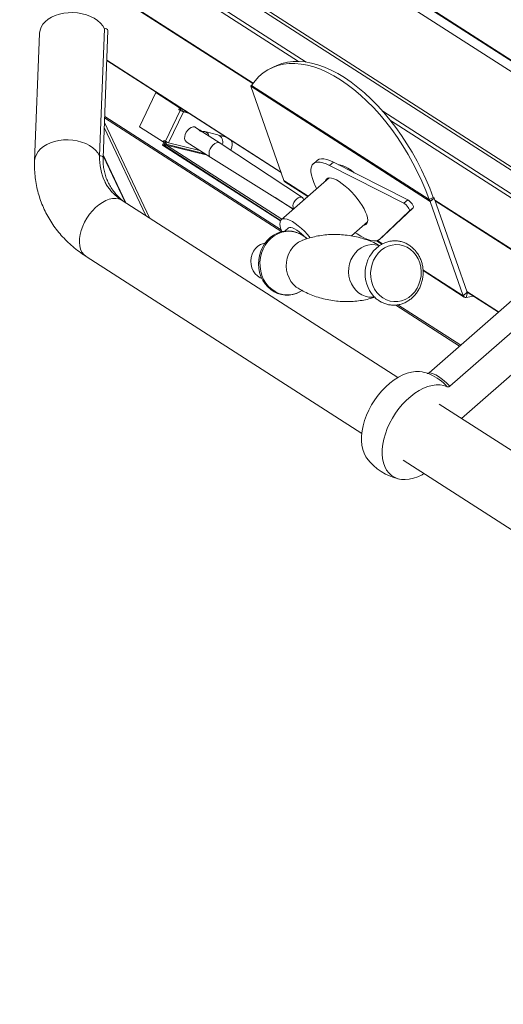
# Model space of a CAD drawing. Header units: millimetres. Extents: x 24 to 2406, y -1931 to 388.
# Tile 5 of 21: x 766 to 1031, y -1228 to -689. Entities that reach past the tile are written whole.
import ezdxf

# ---------------------------------------------------------------- set-up
doc = ezdxf.new("R2010")
doc.units = ezdxf.units.MM

msp = doc.modelspace()

# ---------------------------------------------------------------- linework, layer by layer
at = {"color": 7, "linetype": 'Continuous', "lineweight": 15}
for p, q in [((1829.68, -1227.97), (767.07, -544.55)), ((778.35, -545.89), (1052.85, -722.43)), ((875.07, -667.92), (1188.29, -869.37)), ((875.07, -667.92), (1188.29, -869.37)), ((812.62, -693.43), (809.97, -763.14)), ((811.88, -764.17), (814.52, -694.47)), ((777.03, -696.16), (774.39, -765.87)), ((813.9, -710.91), (909.3, -772.28)), ((905.33, -714.28), (903.1, -715.44)), ((893.28, -724.34), (892.7, -724.77)), ((892.78, -725.02), (990.97, -788.18)), ((910.81, -776.57), (892.78, -725.02)), ((893.12, -724.53), (990.38, -787.08)), ((840.74, -728.44), (831.77, -747.13)), ((840.74, -728.44), (853.76, -736.81)), ((840.74, -728.44), (841.35, -728.59)), ((841.35, -728.59), (854.37, -736.97)), ((854.07, -738.18), (845.96, -755.09)), ((855.86, -738.99), (847.75, -755.9)), ((853.76, -736.81), (853.34, -737.7)), ((854.07, -738.18), (853.34, -737.7)), ((853.94, -737.86), (853.34, -737.7)), ((853.76, -736.81), (854.37, -736.97)), ((854.37, -736.97), (853.94, -737.86)), ((854.68, -738.33), (853.94, -737.86)), ((854.68, -738.33), (854.07, -738.18)), ((854.18, -736.82), (854.17, -736.84)), ((854.7, -737.16), (854.26, -738.06)), ((854.37, -738.13), (854.81, -737.23)), ((855.05, -738.52), (855.48, -737.66)), ((855.19, -738.56), (855.86, -738.99)), ((855.19, -738.56), (857.96, -739.26)), ((855.86, -738.99), (858.63, -739.69)), ((835.25, -795.87), (812.51, -747.52)), ((837.24, -797.15), (812.61, -744.79)), ((844.8, -755.51), (831.77, -747.13)), ((875.87, -756.1), (862.51, -747.5)), ((874.67, -751.59), (867.46, -749.79)), ((845.23, -754.62), (844.8, -755.51)), ((846.07, -755.15), (845.02, -757.32)), ((845.23, -754.62), (845.96, -755.09)), ((845.75, -754.95), (845.41, -755.66)), ((878.98, -752.77), (875.38, -751.87)), ((877.11, -751.57), (876.8, -752.23)), ((845.17, -755.6), (844.42, -757.17)), ((844.42, -757.17), (908.95, -798.67)), ((845.02, -757.32), (844.42, -757.17)), ((844.8, -755.51), (845.41, -755.66)), ((845.02, -757.32), (909.05, -798.5)), ((845.79, -756.26), (846.27, -755.27)), ((846.46, -756.69), (845.79, -756.26)), ((846.46, -756.69), (846.97, -755.62)), ((864.83, -760.18), (847.75, -755.9)), ((857.42, -755.41), (870.78, -764)), ((920.92, -785.92), (875.89, -756.11)), ((881.97, -759.47), (881.7, -759.96)), ((811.91, -763.16), (823.86, -788.54)), ((870.8, -764.01), (916.04, -792.28)), ((929.07, -765.6), (926.95, -767.46)), ((935.78, -768.38), (937.9, -766.52)), ((976.49, -789.04), (935.78, -768.38)), ((978.61, -787.18), (937.9, -766.52)), ((935.55, -775.21), (909.4, -798.09)), ((911.37, -777.32), (923.92, -785.39)), ((973.17, -884.57), (822.37, -787.59)), ((905.96, -785.98), (915.92, -792.38)), ((976.49, -789.04), (978.61, -787.18)), ((992.61, -785.93), (990.38, -787.08)), ((993.08, -786.29), (990.9, -787.92)), ((993.09, -786.32), (990.97, -788.18)), ((993.09, -786.32), (1011.12, -837.86)), ((965.37, -806.92), (981.61, -791.59)), ((979.48, -793.44), (981.61, -791.59)), ((990.97, -788.18), (1009, -839.72)), ((963.25, -808.78), (979.48, -793.44)), ((913.35, -802.61), (911.38, -804.33)), ((947.82, -807), (956.62, -799.3)), ((963.16, -808.86), (965.28, -807)), ((963.25, -808.78), (965.37, -806.92)), ((965.28, -807), (965.37, -806.92)), ((961.6, -809.63), (964.49, -811.49)), ((802.63, -818.29), (953.42, -915.27)), ((986.99, -825.95), (1009.56, -840.47)), ((1009, -839.72), (1011.12, -837.86)), ((1010.62, -840.66), (1011.31, -837.97)), ((1010.62, -840.66), (1014.62, -840.01)), ((1011.07, -837.73), (1028.22, -848.75)), ((1011.31, -837.97), (1011.42, -837.95)), ((990.27, -881.94), (1035.6, -842.3)), ((1046.95, -849.6), (1001.63, -889.25)), ((1007.98, -906.96), (1053.19, -867.42)), ((1316.71, -1105.52), (995.89, -899.19)), ((976.15, -929.89), (1296.96, -1136.22))]:
    msp.add_line(p, q, dxfattribs=at)
at = {"color": 8, "linetype": 'Continuous', "lineweight": 15}
for p, q in [((778.35, -545.44), (1052.56, -721.8)), ((893.96, -723.35), (766.22, -641.19)), ((893.81, -723.55), (766.27, -641.52)), ((918.8, -711.37), (842.6, -662.37)), ((923.07, -711.77), (851.65, -665.84)), ((1169.33, -855.35), (877.27, -667.52)), ((909.23, -772.07), (813.9, -710.76)), ((1170.13, -870.67), (964.9, -738.67)), ((909.65, -804.66), (812.71, -742.31)), ((909.36, -803.6), (812.74, -741.46)), ((1168.27, -871.82), (969.16, -743.77)), ((867.65, -761.99), (846.46, -756.69)), ((846.56, -757.22), (909.7, -797.83)), ((868.93, -762.81), (846.56, -757.22)), ((824.34, -788.86), (811.94, -762.49)), ((924.18, -785.17), (910.81, -776.57)), ((1180.46, -907.61), (993.45, -787.33)), ((1180.41, -907.87), (993.58, -787.71)), ((964.84, -811.32), (962.02, -809.51)), ((1009, -839.72), (986.96, -825.55)), ((1028.32, -848.66), (1011, -837.52)), ((1011.31, -837.97), (1011.12, -837.85)), ((1007.03, -867.29), (972.11, -844.83)), ((1007.6, -866.78), (973.26, -844.7))]:
    msp.add_line(p, q, dxfattribs=at)
at = {"color": 7, "linetype": 'Continuous', "lineweight": 15, "flags": 128}
for points in [[(777.03, -696.16), (777.04, -695.91), (777.34, -694.23), (777.98, -692.6), (778.95, -691.05), (780.24, -689.61), (781.81, -688.31), (783.65, -687.18), (785.71, -686.23), (787.96, -685.49), (790.35, -684.97), (792.83, -684.67), (795.36, -684.62), (797.89, -684.8), (800.36, -685.21), (802.74, -685.85), (804.98, -686.69), (807.02, -687.74), (808.84, -688.96), (810.4, -690.34), (811.67, -691.84), (812.62, -693.43)], [(812.62, -693.43), (813.22, -693.42), (813.78, -693.56), (814.23, -693.84), (814.48, -694.21), (814.52, -694.47)], [(905.33, -714.28), (906.95, -713.52), (909.78, -712.49), (912.77, -711.79), (915.89, -711.42), (919.13, -711.39), (922.48, -711.68), (925.92, -712.31), (929.44, -713.27), (933.02, -714.55), (936.65, -716.15), (940.31, -718.06), (943.98, -720.27), (947.66, -722.78), (951.31, -725.58), (954.94, -728.64), (958.52, -731.97), (962.04, -735.54), (965.48, -739.34), (968.83, -743.35), (972.07, -747.55), (975.19, -751.94), (978.18, -756.48), (981.02, -761.16), (983.7, -765.96), (986.21, -770.86), (988.54, -775.83), (990.67, -780.86), (992.61, -785.93)], [(893.12, -724.53), (895.05, -721.96), (897.19, -719.68), (899.52, -717.7), (902.03, -716.03), (904.71, -714.68), (907.55, -713.65), (910.54, -712.95), (913.66, -712.58), (916.9, -712.54), (920.25, -712.84), (923.69, -713.47), (927.21, -714.42), (930.79, -715.7), (934.41, -717.3), (938.07, -719.21), (941.75, -721.43), (945.42, -723.94), (949.08, -726.74), (952.71, -729.8), (956.29, -733.13), (959.81, -736.7), (963.25, -740.49), (966.6, -744.5), (969.84, -748.71), (972.96, -753.09), (975.94, -757.63), (978.78, -762.31), (981.46, -767.11), (983.98, -772.01), (986.3, -776.99), (988.44, -782.02), (990.38, -787.08)], [(862.51, -747.5), (862.01, -747.28), (861.12, -747.24), (860.14, -747.54), (859.14, -748.16), (858.2, -749.05), (857.42, -750.15), (856.84, -751.35), (856.52, -752.56), (856.49, -753.68), (856.74, -754.61), (857.26, -755.29), (857.42, -755.41)], [(937.9, -766.52), (936.03, -765.67), (934.3, -765.08), (932.74, -764.76), (931.36, -764.72), (930.19, -764.96), (929.23, -765.48), (929.07, -765.6)], [(935.78, -768.38), (933.91, -767.52), (932.18, -766.94), (930.62, -766.62), (929.24, -766.58), (928.06, -766.82), (927.11, -767.33), (926.38, -768.11), (925.89, -769.15), (925.65, -770.43), (925.66, -771.95), (925.92, -773.66), (926.43, -775.57), (927.17, -777.64), (928.15, -779.84), (928.79, -781.13)], [(940.8, -767.99), (941.35, -768.05), (942.7, -768.39), (944.21, -769.01), (945.85, -769.88), (947.58, -770.99), (949.37, -772.33), (949.42, -772.36)], [(954.56, -801.11), (954.87, -801.06), (955.68, -800.76), (956.27, -800.18), (956.61, -799.34), (956.71, -798.27), (956.56, -796.99), (956.17, -795.51), (955.53, -793.88), (954.68, -792.12), (953.62, -790.29), (952.38, -788.4), (950.98, -786.51), (949.45, -784.66), (947.83, -782.88), (946.16, -781.21), (944.45, -779.69), (942.77, -778.36), (941.13, -777.23), (939.57, -776.33), (938.13, -775.69), (936.84, -775.31), (935.72, -775.2), (934.81, -775.38), (934.11, -775.82), (933.64, -776.53), (933.49, -777.02)], [(921.69, -787.34), (921.69, -787.29), (921.44, -786.49), (920.95, -785.94), (920.26, -785.68), (919.44, -785.74), (918.56, -786.11), (917.7, -786.76), (916.93, -787.64), (916.32, -788.66)], [(981.61, -791.59), (981.74, -791.27), (981.68, -790.78), (981.43, -790.16), (981.01, -789.47), (980.47, -788.76), (979.85, -788.1), (979.21, -787.56), (978.61, -787.18)], [(979.48, -793.44), (979.62, -793.13), (979.55, -792.64), (979.3, -792.02), (978.89, -791.32), (978.35, -790.62), (977.73, -789.96), (977.09, -789.42), (976.49, -789.04)], [(925.23, -807.98), (923.72, -806.2), (922.09, -804.46), (920.41, -802.86), (918.72, -801.41), (917.06, -800.16), (915.46, -799.13), (913.96, -798.35), (912.6, -797.83), (911.4, -797.59), (910.39, -797.63), (909.59, -797.94), (909.03, -798.53), (908.7, -799.38), (908.63, -800.47), (908.81, -801.77), (909.24, -803.26), (909.78, -804.62)], [(921.69, -807.01), (920.61, -805.94), (919.27, -804.76), (917.95, -803.77), (916.7, -803.02), (915.57, -802.52), (914.6, -802.3), (913.82, -802.35), (913.35, -802.61)], [(923.42, -808.54), (922.98, -808.11), (921.26, -806.75), (919.38, -805.66), (917.39, -804.87), (915.31, -804.38), (913.2, -804.21), (911.08, -804.35), (908.99, -804.81), (906.97, -805.56), (905.06, -806.61), (903.28, -807.93), (901.67, -809.5), (900.26, -811.3), (899.07, -813.28), (898.13, -815.42), (897.45, -817.67), (897.05, -820.01), (896.93, -822.37), (897.09, -824.73), (897.54, -827.04), (898.27, -829.25), (899.25, -831.34), (900.49, -833.25), (901.95, -834.95), (903.61, -836.42), (905.43, -837.61), (907.38, -838.53), (909.43, -839.13), (911.53, -839.43), (913.66, -839.41), (915.76, -839.08), (917.81, -838.44), (919.77, -837.51), (920.83, -836.8), (920.83, -836.8)], [(949.86, -805.21), (950.89, -805.92), (952.95, -807.2), (954.91, -808.23), (956.74, -809), (958.42, -809.51), (959.93, -809.74), (961.25, -809.7), (962.36, -809.37), (963.25, -808.78)], [(900.5, -810.88), (899.72, -811.06), (898.11, -811.68), (896.64, -812.63), (895.34, -813.88), (894.27, -815.37), (893.47, -817.06), (892.96, -818.89), (892.77, -820.78), (892.89, -822.67), (893.33, -824.49), (894.08, -826.18), (895.09, -827.67), (896.34, -828.91), (897.78, -829.86), (898.73, -830.27)], [(981.74, -815.89), (980.1, -814.41), (978.28, -813.23), (976.31, -812.39), (974.24, -811.89), (972.13, -811.76), (970.01, -811.99), (967.95, -812.59), (965.98, -813.53), (964.15, -814.8), (962.51, -816.36), (961.1, -818.18), (959.94, -820.22), (959.07, -822.42), (958.51, -824.74), (958.26, -827.12), (958.34, -829.51), (958.74, -831.85), (959.46, -834.08), (960.47, -836.16), (961.75, -838.03), (963.28, -839.65), (965.02, -840.98), (966.92, -842), (968.94, -842.67), (971.04, -842.99), (973.16, -842.93), (975.25, -842.52), (977.28, -841.75), (979.18, -840.64), (980.92, -839.22), (982.45, -837.53), (983.74, -835.59), (984.75, -833.47), (985.47, -831.2), (985.88, -828.84), (985.96, -826.45), (985.72, -824.08), (985.16, -821.79), (984.3, -819.62), (983.15, -817.64), (981.74, -815.89)], [(986.5, -881.52), (984.99, -881.3), (982.84, -881.28), (980.6, -881.59), (978.28, -882.2), (975.92, -883.13), (973.55, -884.35), (971.18, -885.86), (968.86, -887.63), (966.61, -889.64), (964.46, -891.86), (962.44, -894.28), (960.57, -896.86), (958.87, -899.56), (957.36, -902.36), (956.07, -905.22), (955.01, -908.1), (954.19, -910.97), (953.62, -913.8), (953.31, -916.55), (953.27, -919.18), (953.48, -921.66), (953.96, -923.97), (954.7, -926.07), (955.68, -927.93), (956.18, -928.67)], [(990.27, -881.94), (991.35, -882.1), (992.58, -882.5), (993.93, -883.13), (995.39, -883.99), (996.91, -885.05), (998.48, -886.3), (1000.07, -887.71), (1001.63, -889.25)], [(987.51, -937.2), (986.46, -937.79), (984.09, -938.93), (981.73, -939.77), (979.44, -940.3), (977.22, -940.51), (975.11, -940.4), (973.13, -939.98), (971.32, -939.23), (969.68, -938.19), (968.25, -936.85), (967.03, -935.24), (966.05, -933.37), (965.32, -931.27), (964.84, -928.96), (964.62, -926.48), (964.67, -923.85), (964.98, -921.1), (965.54, -918.28), (966.36, -915.4), (967.43, -912.52), (968.72, -909.66), (970.22, -906.86), (971.92, -904.16), (973.8, -901.58), (975.82, -899.17), (977.97, -896.94), (980.22, -894.93), (982.54, -893.16), (984.9, -891.66), (987.28, -890.43), (989.64, -889.51), (991.96, -888.89), (994.2, -888.59), (996.34, -888.61), (998.36, -888.94), (1000.22, -889.6), (1000.22, -889.6)]]:
    msp.add_lwpolyline(points, dxfattribs=at)
at = {"color": 8, "linetype": 'Continuous', "lineweight": 15, "flags": 128}
for points in [[(865.66, -749.72), (865.69, -749.7), (865.64, -749.64), (865.54, -749.57), (865.39, -749.48), (865.21, -749.39), (865.04, -749.32), (864.9, -749.28), (864.81, -749.26), (864.78, -749.28), (864.83, -749.34), (864.93, -749.41), (864.93, -749.41)], [(864.93, -749.41), (865.08, -749.5), (865.25, -749.58)], [(774.39, -765.88), (774.4, -765.61), (774.69, -763.93), (775.33, -762.3), (776.3, -760.75), (777.59, -759.31), (779.17, -758.01), (781.01, -756.88), (783.07, -755.93), (785.31, -755.19), (787.7, -754.67), (790.18, -754.38), (792.71, -754.32), (795.24, -754.5), (797.72, -754.91), (800.1, -755.55), (802.33, -756.4), (804.38, -757.44), (806.2, -758.67), (807.76, -760.04), (809.02, -761.54), (809.97, -763.14)], [(870.46, -759.33), (870.01, -760.54), (869.83, -761.71), (869.93, -762.74), (870.31, -763.56), (870.8, -764.01)], [(875.89, -756.11), (875.72, -756.01), (874.9, -755.81), (873.96, -755.95), (872.96, -756.42), (872, -757.19), (871.14, -758.18), (870.46, -759.33)], [(809.97, -763.14), (810.57, -763.12), (811.14, -763.26), (811.58, -763.54), (811.84, -763.91), (811.88, -764.17)], [(802.63, -818.29), (802.39, -818.13), (801.23, -817.1), (800.29, -815.79), (799.58, -814.24), (799.13, -812.47), (798.93, -810.51), (798.99, -808.41), (799.32, -806.2), (799.89, -803.93), (800.72, -801.64), (801.77, -799.37), (803.02, -797.18), (804.46, -795.09), (806.06, -793.16), (807.78, -791.42), (809.59, -789.89), (811.45, -788.62), (813.34, -787.63), (815.21, -786.93), (817.03, -786.54), (818.76, -786.47), (820.37, -786.72), (821.83, -787.28), (822.37, -787.59)], [(923.36, -808.49), (922.22, -807.5), (920.35, -806.25), (918.32, -805.3), (916.2, -804.7), (914.01, -804.45), (911.8, -804.55), (909.62, -805), (907.52, -805.8), (905.53, -806.92), (903.7, -808.35), (902.05, -810.06), (900.64, -812), (899.48, -814.15), (898.6, -816.45), (898.02, -818.86), (897.74, -821.34), (897.78, -823.82), (898.14, -826.27), (898.79, -828.62), (899.75, -830.84), (900.97, -832.88), (902.45, -834.69), (904.14, -836.24), (906.02, -837.5), (908.04, -838.44), (910.17, -839.04), (912.36, -839.3), (914.56, -839.2), (916.74, -838.74), (918.84, -837.94), (920.83, -836.82), (920.93, -836.75)], [(921.11, -809.31), (920.75, -809.45), (918.91, -810.4), (917.22, -811.66), (915.71, -813.2), (914.44, -814.97), (913.42, -816.95), (912.69, -819.08), (912.25, -821.3), (912.13, -823.56), (912.32, -825.8), (912.83, -827.98), (913.63, -830.03), (914.71, -831.91), (916.04, -833.57), (917.59, -834.97), (918.64, -835.69)], [(962.99, -812.34), (962.78, -812.28), (960.82, -811.84), (958.82, -811.75), (956.82, -812.02), (954.88, -812.64), (953.04, -813.59), (951.35, -814.85), (949.84, -816.39), (948.57, -818.17), (947.55, -820.14), (946.82, -822.27), (946.38, -824.49), (946.26, -826.75), (946.46, -829), (946.96, -831.17), (947.76, -833.23), (948.84, -835.11), (950.17, -836.77), (951.72, -838.16), (953.45, -839.27), (955.32, -840.05), (957.28, -840.49), (959.28, -840.57), (960.34, -840.47)]]:
    msp.add_lwpolyline(points, dxfattribs=at)
at = {"color": 7, "linetype": 'Continuous', "lineweight": 15}
for centre, radius, start, end in [((894.72, -724.35), 2.06, 191.7014, 199.1689), ((857.89, -732.17), 7.11, 237.5639, 253.4464), ((855.77, -736.61), 2.03, 237.5626, 253.4476), ((866.69, -752.92), 3.2, 13.0814, 101.5116), ((849.78, -749.08), 7.11, 237.5639, 253.4464), ((873.17, -755.5), 4.19, 340.2107, 68.9278), ((877.11, -757.03), 5.44, 333.3671, 24.9037), ((846.44, -758.38), 1.17, 84.2193, 141.1032), ((847.32, -757.01), 1.7, 153.8056, 196.6603), ((846.83, -756.9), 0.419, 150.5371, 230.1731), ((839.78, -764.43), 29.84, 177.5084, 205.8008), ((912.17, -776.13), 1.43, 197.687, 236.1602), ((993.32, -786.24), 0.239, 191.6422, 199.2133), ((919.43, -790.57), 3.66, 148.4277, 206.1957), ((992.91, -787.5), 2.06, 191.7014, 199.1689), ((974.03, -827.57), 18.76, 126.7584, 221.826), ((1010.32, -839.3), 1.39, 197.4152, 282.438), ((1011.28, -837.81), 0.163, 197.4102, 282.443), ((980.34, -910.89), 30, 69.6188, 78.1538), ((980.34, -910.89), 30, 216.352, 258.1538)]:
    msp.add_arc(centre, radius, start, end, dxfattribs=at)
at = {"color": 8, "linetype": 'Continuous', "lineweight": 15}
msp.add_arc((978.64, -909.46), 29.34, 42.6228, 65.5258, dxfattribs=at)
at = {"color": 7, "linetype": 'Continuous', "lineweight": 15}
for points in [[(893.12, -724.53), (892.96, -724.62), (892.82, -724.7), (892.7, -724.77)], [(990.9, -787.92), (990.71, -787.65), (990.53, -787.37), (990.38, -787.08)], [(993.08, -786.29), (992.92, -786.17), (992.77, -786.05), (992.61, -785.93)]]:
    msp.add_open_spline(points, degree=3, dxfattribs=at)
for points, knots in [([(864.71, -749.04), (864.78, -749.05), (864.86, -749.08), (865.04, -749.16), (865.13, -749.21), (865.32, -749.32), (865.42, -749.38), (865.6, -749.5), (865.69, -749.55), (865.84, -749.65), (865.9, -749.69), (865.99, -749.75), (866.02, -749.77), (866.04, -749.8), (866.03, -749.8), (865.96, -749.79), (865.91, -749.78), (865.78, -749.75), (865.69, -749.73), (865.51, -749.67), (865.4, -749.64), (865.19, -749.57), (865.09, -749.52), (864.89, -749.44), (864.8, -749.39), (864.65, -749.29), (864.59, -749.24), (864.51, -749.16), (864.49, -749.12), (864.49, -749.02), (864.57, -749), (864.71, -749.04)], [0, 0, 0, 0, 0.0625, 0.0625, 0.125, 0.125, 0.1875, 0.1875, 0.25, 0.25, 0.3125, 0.3125, 0.375, 0.375, 0.4375, 0.4375, 0.5, 0.5, 0.5625, 0.5625, 0.625, 0.625, 0.6875, 0.6875, 0.75, 0.75, 0.8125, 0.8125, 0.875, 0.875, 1, 1, 1, 1]), ([(865.2, -749.39), (865.17, -749.37), (865.05, -749.32), (864.87, -749.26), (864.74, -749.22), (864.63, -749.24), (864.6, -749.24)], [0, 0, 0, 0, 0.172915, 0.481673, 0.862, 1, 1, 1, 1]), ([(865.54, -749.56), (865.52, -749.55), (865.45, -749.51), (865.33, -749.44), (865.23, -749.4), (865.2, -749.39)], [0, 0, 0, 0, 0.200349, 0.751436, 1, 1, 1, 1]), ([(865.77, -749.75), (865.77, -749.74), (865.73, -749.7), (865.67, -749.64), (865.58, -749.59), (865.54, -749.56)], [0, 0, 0, 0, 0.111833, 0.531455, 1, 1, 1, 1]), ([(774.39, -765.87), (774.36, -766.77), (774.31, -769.13), (774.48, -772.92), (774.98, -777.21), (775.8, -781.41), (776.92, -785.52), (778.34, -789.53), (780.05, -793.41), (782.05, -797.16), (784.32, -800.77), (786.87, -804.22), (789.68, -807.51), (792.75, -810.63), (796.07, -813.56), (799.37, -816.12), (801.63, -817.62), (802.63, -818.29)], [0, 0, 0, 0, 0.043433, 0.113355, 0.182926, 0.25211, 0.320998, 0.389691, 0.458297, 0.526893, 0.595589, 0.664491, 0.733692, 0.803275, 0.873303, 0.943819, 1, 1, 1, 1]), ([(822.87, -787.91), (822.68, -787.77), (821.65, -786.97), (820.01, -785.36), (817.98, -783.07), (816.23, -780.62), (814.76, -778.03), (813.58, -775.32), (812.69, -772.49), (812.11, -769.57), (811.84, -766.79), (811.86, -764.97), (811.88, -764.17)], [0, 0, 0, 0, 0.024392, 0.134687, 0.245207, 0.355975, 0.46699, 0.57822, 0.689595, 0.801012, 0.912348, 1, 1, 1, 1]), ([(822.37, -787.59), (822.01, -787.35), (820.87, -786.6), (819.14, -785.26), (817.27, -783.55), (815.63, -781.73), (814.23, -779.79), (813.34, -778.35), (812.99, -777.54), (812.94, -777.43)], [0, 0, 0, 0, 0.080225, 0.249942, 0.421994, 0.598764, 0.781758, 0.972514, 1, 1, 1, 1]), ([(963.23, -812.27), (962.47, -811.86), (960.58, -810.84), (957.31, -809.49), (953.49, -808.21), (949.52, -807.23), (945.46, -806.55), (941.37, -806.19), (937.29, -806.14), (933.29, -806.41), (929.41, -806.96), (925.72, -807.8), (922.94, -808.6), (921.48, -809.19), (921.1, -809.34)], [0, 0, 0, 0, 0.061986, 0.153541, 0.245746, 0.338261, 0.430786, 0.523045, 0.614772, 0.705631, 0.795362, 0.883691, 0.970316, 1, 1, 1, 1]), ([(960.11, -840.16), (960.4, -840.45), (961.21, -841.27), (962.69, -842.43), (964.57, -843.52), (966.57, -844.31), (968.65, -844.8), (970.77, -844.98), (972.9, -844.83), (974.99, -844.38), (977.02, -843.61), (978.94, -842.56), (980.72, -841.24), (982.33, -839.66), (983.75, -837.86), (984.94, -835.88), (985.88, -833.73), (986.57, -831.47), (986.97, -829.13), (987.09, -826.76), (986.93, -824.39), (986.48, -822.08), (985.75, -819.86), (984.76, -817.77), (983.52, -815.85), (982.05, -814.14), (980.39, -812.67), (978.57, -811.47), (976.61, -810.56), (974.55, -809.95), (972.44, -809.65), (970.31, -809.67), (968.2, -810), (966.15, -810.65), (964.36, -811.47), (963.32, -812.19), (962.89, -812.49)], [0, 0, 0, 0, 0.01677, 0.046883, 0.076946, 0.106916, 0.136802, 0.166627, 0.196423, 0.226217, 0.256043, 0.28593, 0.315894, 0.34594, 0.376063, 0.406251, 0.436492, 0.466775, 0.497089, 0.527425, 0.557776, 0.588133, 0.618487, 0.648826, 0.679133, 0.709389, 0.739576, 0.769676, 0.799683, 0.8296, 0.859445, 0.889249, 0.919039, 0.948849, 0.978709, 1, 1, 1, 1]), ([(918.66, -835.66), (918.99, -835.88), (920.37, -836.76), (923.04, -838.1), (926.65, -839.65), (930.48, -840.92), (934.45, -841.91), (938.51, -842.58), (942.6, -842.95), (946.68, -842.99), (950.68, -842.73), (954.55, -842.16), (957.86, -841.46), (959.79, -840.84), (960.55, -840.6)], [0, 0, 0, 0, 0.02967, 0.120281, 0.211929, 0.304227, 0.396836, 0.489455, 0.581807, 0.673627, 0.764578, 0.8544, 0.942818, 1, 1, 1, 1]), ([(989.21, -882.35), (989.26, -882.36), (989.44, -882.4), (989.82, -882.28), (990.12, -882.05), (990.27, -881.94)], [0, 0, 0, 0, 0.15484, 0.584536, 1, 1, 1, 1]), ([(1001.63, -889.25), (1001.51, -889.35), (1001.38, -889.44), (1001.13, -889.58), (1001, -889.62), (1000.76, -889.68), (1000.64, -889.69), (1000.42, -889.67), (1000.32, -889.64), (1000.22, -889.6)], [0, 0, 0, 0, 0.25, 0.25, 0.5, 0.5, 0.75, 0.75, 1, 1, 1, 1])]:
    msp.add_open_spline(points, degree=3, knots=knots, dxfattribs=at)

doc.saveas('drawing.dxf')
